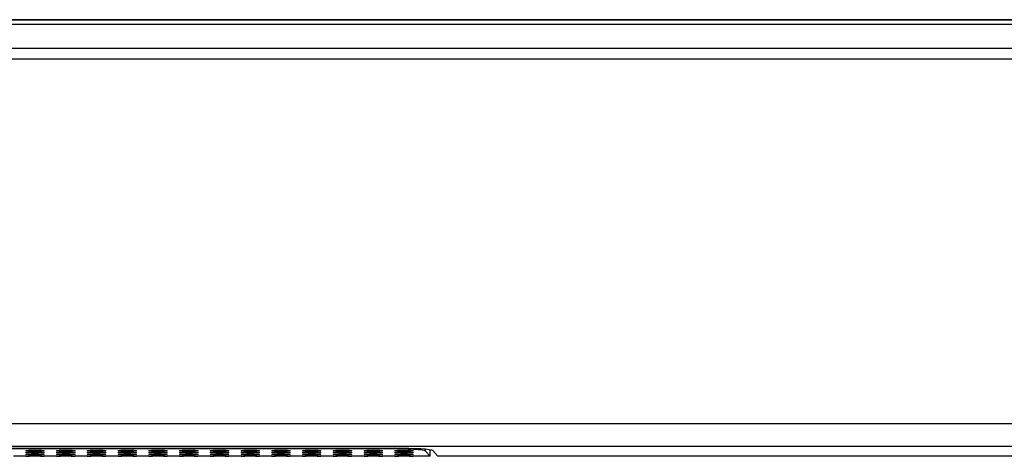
# Model space of a CAD drawing. Header units: centimetres. Extents: x 74448 to 96987, y -37016 to -10817.
# Tile 54 of 174: x 81321.72 to 81330.26, y -36663.1 to -36659.32. Entities that reach past the tile are written whole.
import ezdxf

# ---------------------------------------------------------------- set-up
doc = ezdxf.new("R2010")
doc.units = ezdxf.units.CM
doc.header["$LTSCALE"] = 0.02
doc.layers.get('0').update_dxf_attribs({"color": 8, "lineweight": 13})
doc.layers.add('CCTV', color=7, linetype='Continuous', lineweight=25)

# ---------------------------------------------------------------- blocks, each defined once
blk = doc.blocks.new('AAT_LCD')
at = {"linetype": 'Continuous'}
for p, q in [((1786.03, 375.08, -1912.28), (67.97, 375.08, -1912.28)), ((67.97, 375.08, -1912.28), (1786.03, 375.08, -1912.28)), ((70.49, 374, -1912.28), (1783.51, 374, -1912.28)), ((64.89, 368.4, -1912.28), (1789.11, 368.4, -1912.28)), ((1789.11, 365.87, -1912.28), (64.89, 365.87, -1912.28)), ((23.89, 280.58, -1912.28), (1830.11, 280.58, -1912.28)), ((1830.11, 275.19, -1912.28), (23.89, 275.19, -1912.28)), ((666.43, 274.73, -1912.28), (1187.57, 274.73, -1912.28)), ((1185.87, 274.62, -1912.28), (667.96, 274.62, -1912.28)), ((1185.87, 274.73, -1912.28), (1185.87, 274.62, -1912.28)), ((1194.85, 274.1, -1912.28), (1194.85, 274.51, -1912.28)), ((1101.24, 272.86, -1912.28), (1098.36, 272.86, -1912.28)), ((1101.24, 272.86, -1912.28), (1102.13, 272.86, -1912.28)), ((1104.67, 272.86, -1912.28), (1105.56, 272.86, -1912.28)), ((1108.44, 272.86, -1912.28), (1105.56, 272.86, -1912.28)), ((1108.44, 272.86, -1912.28), (1109.33, 272.86, -1912.28)), ((1111.87, 272.86, -1912.28), (1112.76, 272.86, -1912.28)), ((1115.64, 272.86, -1912.28), (1112.76, 272.86, -1912.28)), ((1115.64, 272.86, -1912.28), (1116.53, 272.86, -1912.28)), ((1119.07, 272.86, -1912.28), (1119.96, 272.86, -1912.28)), ((1122.84, 272.86, -1912.28), (1119.96, 272.86, -1912.28)), ((1122.84, 272.86, -1912.28), (1123.73, 272.86, -1912.28)), ((1126.27, 272.86, -1912.28), (1127.16, 272.86, -1912.28)), ((1130.04, 272.86, -1912.28), (1127.16, 272.86, -1912.28)), ((1130.04, 272.86, -1912.28), (1130.93, 272.86, -1912.28)), ((1133.47, 272.86, -1912.28), (1134.36, 272.86, -1912.28)), ((1137.24, 272.86, -1912.28), (1134.36, 272.86, -1912.28)), ((1137.24, 272.86, -1912.28), (1138.13, 272.86, -1912.28)), ((1140.67, 272.86, -1912.28), (1141.56, 272.86, -1912.28)), ((1144.44, 272.86, -1912.28), (1141.56, 272.86, -1912.28)), ((1144.44, 272.86, -1912.28), (1145.33, 272.86, -1912.28)), ((1147.87, 272.86, -1912.28), (1148.76, 272.86, -1912.28)), ((1151.64, 272.86, -1912.28), (1148.76, 272.86, -1912.28)), ((1151.64, 272.86, -1912.28), (1152.53, 272.86, -1912.28)), ((1155.07, 272.86, -1912.28), (1155.96, 272.86, -1912.28)), ((1158.84, 272.86, -1912.28), (1155.96, 272.86, -1912.28)), ((1158.84, 272.86, -1912.28), (1159.73, 272.86, -1912.28)), ((1162.27, 272.86, -1912.28), (1163.16, 272.86, -1912.28)), ((1166.04, 272.86, -1912.28), (1163.16, 272.86, -1912.28)), ((1166.04, 272.86, -1912.28), (1166.93, 272.86, -1912.28)), ((1169.47, 272.86, -1912.28), (1170.36, 272.86, -1912.28)), ((1173.24, 272.86, -1912.28), (1170.36, 272.86, -1912.28)), ((1173.24, 272.86, -1912.28), (1174.13, 272.86, -1912.28)), ((1176.67, 272.86, -1912.28), (1177.56, 272.86, -1912.28)), ((1180.44, 272.86, -1912.28), (1177.56, 272.86, -1912.28)), ((1180.44, 272.86, -1912.28), (1181.33, 272.86, -1912.28)), ((1183.87, 272.86, -1912.28), (1184.76, 272.86, -1912.28)), ((1187.64, 272.86, -1912.28), (1184.76, 272.86, -1912.28)), ((1187.64, 272.86, -1912.28), (1188.53, 272.86, -1912.28)), ((1191.07, 272.86, -1912.28), (1191.96, 272.86, -1912.28)), ((1195.92, 272.86, -1912.28), (1191.96, 272.86, -1912.28)), ((1195.92, 272.86, -1912.28), (1194.85, 274.1, -1912.28)), ((1195.92, 272.86, -1912.28), (1195.92, 274.39, -1912.28)), ((1196.56, 274.21, -1912.28), (1197.72, 272.86, -1912.28)), ((1832.44, 272.86, -1912.28), (1197.72, 272.86, -1912.28))]:
    blk.add_line(p, q, dxfattribs=at)
for centre, major_axis, ratio, start_param, end_param in [((1185.87, 274.07, -1912.28), (-9, 0), 0.061049, 3.19405, 4.712389), ((1187.57, 274.18, -1912.28), (9, 0), 0.061049, 0.052458, 1.570796), ((1103.4, 272.86, -1912.28), (2.16, 0), 0.061163, 0.025003, 3.11659), ((1110.6, 272.86, -1912.28), (2.16, 0), 0.061163, 0.025003, 3.11659), ((1117.8, 272.86, -1912.28), (2.16, 0), 0.061163, 0.025003, 3.11659), ((1125, 272.86, -1912.28), (2.16, 0), 0.061163, 0.025003, 3.11659), ((1132.2, 272.86, -1912.28), (2.16, 0), 0.061163, 0.025003, 3.11659), ((1139.4, 272.86, -1912.28), (2.16, 0), 0.061163, 0.025003, 3.11659), ((1146.6, 272.86, -1912.28), (2.16, 0), 0.061163, 0.025003, 3.11659), ((1153.8, 272.86, -1912.28), (2.16, 0), 0.061163, 0.025003, 3.11659), ((1161, 272.86, -1912.28), (2.16, 0), 0.061163, 0.025003, 3.11659), ((1168.2, 272.86, -1912.28), (2.16, 0), 0.061163, 0.025003, 3.11659), ((1175.4, 272.86, -1912.28), (2.16, 0), 0.061163, 0.025003, 3.11659), ((1182.6, 272.86, -1912.28), (2.16, 0), 0.061163, 0.025003, 3.11659), ((1189.8, 272.86, -1912.28), (2.16, 0), 0.061163, 0.025003, 3.11659)]:
    blk.add_ellipse(centre, major_axis=major_axis, ratio=ratio, start_param=start_param, end_param=end_param, dxfattribs=at)
for centre in [(1103.4, 274.18, -1912.28), (1103.4, 273.74, -1912.28), (1103.4, 273.3, -1912.28), (1110.6, 274.18, -1912.28), (1110.6, 273.74, -1912.28), (1110.6, 273.3, -1912.28), (1117.8, 274.18, -1912.28), (1117.8, 273.74, -1912.28), (1117.8, 273.3, -1912.28), (1125, 274.18, -1912.28), (1125, 273.74, -1912.28), (1125, 273.3, -1912.28), (1132.2, 274.18, -1912.28), (1132.2, 273.74, -1912.28), (1132.2, 273.3, -1912.28), (1139.4, 274.18, -1912.28), (1139.4, 273.74, -1912.28), (1139.4, 273.3, -1912.28), (1146.6, 274.18, -1912.28), (1146.6, 273.74, -1912.28), (1146.6, 273.3, -1912.28), (1153.8, 274.18, -1912.28), (1153.8, 273.74, -1912.28), (1153.8, 273.3, -1912.28), (1161, 274.18, -1912.28), (1161, 273.74, -1912.28), (1161, 273.3, -1912.28), (1168.2, 274.18, -1912.28), (1168.2, 273.74, -1912.28), (1168.2, 273.3, -1912.28), (1175.4, 274.18, -1912.28), (1175.4, 273.74, -1912.28), (1175.4, 273.3, -1912.28), (1182.6, 274.18, -1912.28), (1182.6, 273.74, -1912.28), (1182.6, 273.3, -1912.28), (1189.8, 274.18, -1912.28), (1189.8, 273.74, -1912.28), (1189.8, 273.3, -1912.28)]:
    blk.add_ellipse(centre, major_axis=(2.16, 0), ratio=0.061163, dxfattribs=at)
for points in [[(1104.67, 272.86, -1912.28), (1104.25, 272.87, -1912.28), (1103.4, 272.89, -1912.28), (1102.55, 272.87, -1912.28), (1102.13, 272.86, -1912.28)], [(1111.87, 272.86, -1912.28), (1111.45, 272.87, -1912.28), (1110.6, 272.89, -1912.28), (1109.75, 272.87, -1912.28), (1109.33, 272.86, -1912.28)], [(1119.07, 272.86, -1912.28), (1118.65, 272.87, -1912.28), (1117.8, 272.89, -1912.28), (1116.95, 272.87, -1912.28), (1116.53, 272.86, -1912.28)], [(1126.27, 272.86, -1912.28), (1125.85, 272.87, -1912.28), (1125, 272.89, -1912.28), (1124.15, 272.87, -1912.28), (1123.73, 272.86, -1912.28)], [(1133.47, 272.86, -1912.28), (1133.05, 272.87, -1912.28), (1132.2, 272.89, -1912.28), (1131.35, 272.87, -1912.28), (1130.93, 272.86, -1912.28)], [(1140.67, 272.86, -1912.28), (1140.25, 272.87, -1912.28), (1139.4, 272.89, -1912.28), (1138.55, 272.87, -1912.28), (1138.13, 272.86, -1912.28)], [(1147.87, 272.86, -1912.28), (1147.45, 272.87, -1912.28), (1146.6, 272.89, -1912.28), (1145.75, 272.87, -1912.28), (1145.33, 272.86, -1912.28)], [(1155.07, 272.86, -1912.28), (1154.65, 272.87, -1912.28), (1153.8, 272.89, -1912.28), (1152.95, 272.87, -1912.28), (1152.53, 272.86, -1912.28)], [(1162.27, 272.86, -1912.28), (1161.85, 272.87, -1912.28), (1161, 272.89, -1912.28), (1160.15, 272.87, -1912.28), (1159.73, 272.86, -1912.28)], [(1169.47, 272.86, -1912.28), (1169.05, 272.87, -1912.28), (1168.2, 272.89, -1912.28), (1167.35, 272.87, -1912.28), (1166.93, 272.86, -1912.28)], [(1176.67, 272.86, -1912.28), (1176.25, 272.87, -1912.28), (1175.4, 272.89, -1912.28), (1174.55, 272.87, -1912.28), (1174.13, 272.86, -1912.28)], [(1183.87, 272.86, -1912.28), (1183.45, 272.87, -1912.28), (1182.6, 272.89, -1912.28), (1181.75, 272.87, -1912.28), (1181.33, 272.86, -1912.28)], [(1191.07, 272.86, -1912.28), (1190.65, 272.87, -1912.28), (1189.8, 272.89, -1912.28), (1188.95, 272.87, -1912.28), (1188.53, 272.86, -1912.28)]]:
    blk.add_open_spline(points, degree=3, knots=[0, 0, 0, 0, 0.49937, 1, 1, 1, 1], dxfattribs=at)

msp = doc.modelspace()

# ---------------------------------------------------------------- block references
at = {"layer": 'CCTV', "xscale": 0.03701143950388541, "yscale": 0.03701143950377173, "zscale": 0.03701143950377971}
msp.add_blockref('AAT_LCD', (81281.0158, -36673.199, 70.7762), dxfattribs=at)

doc.saveas('drawing.dxf')
